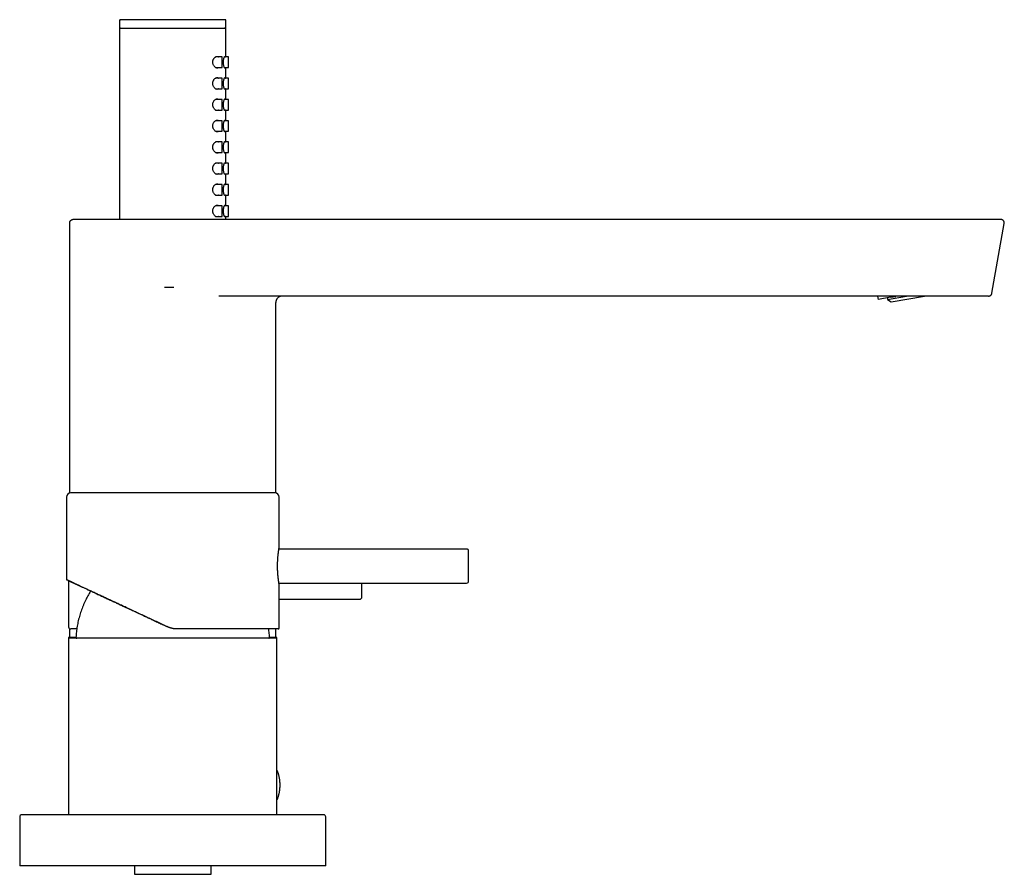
# Model space of a CAD drawing. Header units: millimetres. Extents: x 7 to 1076, y 12 to 702.
# Tile 23 of 23: x 799 to 1031, y 501 to 702. Entities that reach past the tile are written whole.
import ezdxf

# ---------------------------------------------------------------- set-up
doc = ezdxf.new("R2010")
doc.units = ezdxf.units.MM

msp = doc.modelspace()

# ---------------------------------------------------------------- linework, layer by layer
at = {"color": 7, "linetype": 'Continuous', "lineweight": 30}
for p, q in [((822.64, 701.8), (822.64, 700)), ((847.48, 701.99), (847.48, 702)), ((847.64, 700), (847.64, 701.8)), ((822.64, 700), (835.14, 700)), ((822.64, 699.8), (822.64, 655)), ((822.84, 700), (822.84, 700)), ((835.14, 700), (847.64, 700)), ((847.64, 693.25), (847.64, 699.8)), ((846.74, 693.25), (845.2, 693.25)), ((846.74, 690.75), (846.74, 693.25)), ((848.24, 693.25), (847.29, 693.25)), ((848.24, 690.75), (848.24, 693.25)), ((845.2, 690.75), (846.74, 690.75)), ((847.29, 690.75), (848.24, 690.75)), ((847.64, 688.25), (847.64, 690.75)), ((846.74, 688.25), (845.2, 688.25)), ((846.74, 685.75), (846.74, 688.25)), ((848.24, 688.25), (847.29, 688.25)), ((848.24, 685.75), (848.24, 688.25)), ((845.2, 685.75), (846.74, 685.75)), ((847.29, 685.75), (848.24, 685.75)), ((847.64, 683.25), (847.64, 685.75)), ((846.74, 683.25), (845.2, 683.25)), ((846.74, 680.75), (846.74, 683.25)), ((848.24, 683.25), (847.29, 683.25)), ((848.24, 680.75), (848.24, 683.25)), ((845.2, 680.75), (846.74, 680.75)), ((847.29, 680.75), (848.24, 680.75)), ((847.64, 678.25), (847.64, 680.75)), ((846.74, 678.25), (845.2, 678.25)), ((846.74, 675.75), (846.74, 678.25)), ((848.24, 678.25), (847.29, 678.25)), ((848.24, 675.75), (848.24, 678.25)), ((845.2, 675.75), (846.74, 675.75)), ((847.29, 675.75), (848.24, 675.75)), ((847.64, 673.25), (847.64, 675.75)), ((846.74, 673.25), (845.2, 673.25)), ((846.74, 670.75), (846.74, 673.25)), ((848.24, 673.25), (847.29, 673.25)), ((848.24, 670.75), (848.24, 673.25)), ((845.2, 670.75), (846.74, 670.75)), ((847.29, 670.75), (848.24, 670.75)), ((847.64, 668.25), (847.64, 670.75)), ((846.74, 668.25), (845.2, 668.25)), ((846.74, 665.75), (846.74, 668.25)), ((848.24, 668.25), (847.29, 668.25)), ((848.24, 665.75), (848.24, 668.25)), ((845.2, 665.75), (846.74, 665.75)), ((847.29, 665.75), (848.24, 665.75)), ((847.64, 663.25), (847.64, 665.75)), ((846.74, 663.25), (845.2, 663.25)), ((846.74, 660.75), (846.74, 663.25)), ((848.24, 663.25), (847.29, 663.25)), ((848.24, 660.75), (848.24, 663.25)), ((845.2, 660.75), (846.74, 660.75)), ((847.29, 660.75), (848.24, 660.75)), ((847.64, 658.25), (847.64, 660.75)), ((846.74, 658.25), (845.2, 658.25)), ((846.74, 655.75), (846.74, 658.25)), ((848.24, 658.25), (847.29, 658.25)), ((848.24, 655.75), (848.24, 658.25)), ((845.2, 655.75), (846.74, 655.75)), ((847.29, 655.75), (848.24, 655.75)), ((847.64, 655), (847.64, 655.75)), ((810.89, 654.2), (810.89, 639.03)), ((811.69, 655), (811.67, 655)), ((835.3, 655), (834.72, 655)), ((835.3, 654.99), (835.3, 655)), ((1029.93, 655), (835.3, 655)), ((1027.83, 637.66), (1030.72, 654.06)), ((810.89, 639), (810.89, 639.03)), ((810.89, 639), (810.89, 590.67)), ((1027.04, 637), (845.94, 637)), ((1001.13, 636.21), (1000.99, 637)), ((1003.29, 636.22), (1007.72, 637)), ((1003.96, 636.71), (1003.91, 637)), ((1003.96, 636.71), (1005.24, 636.93)), ((1004.14, 635.62), (1011.94, 637)), ((1005.24, 636.93), (1005.23, 637)), ((859.38, 590.67), (859.38, 635.5)), ((1003.96, 636.71), (1001.13, 636.21)), ((1003.25, 636.58), (1003.29, 636.22)), ((1003.29, 636.22), (1004.14, 635.62)), ((859.14, 590.7), (811.14, 590.7)), ((810.14, 589.7), (810.14, 570.42)), ((860.14, 577.65), (860.14, 589.7)), ((904.24, 577.5), (860.11, 577.5)), ((904.74, 573.5), (904.74, 577)), ((904.74, 570), (904.74, 573.5)), ((810.64, 570.06), (810.64, 559.2)), ((860.11, 569.5), (904.24, 569.5)), ((860.14, 558.9), (860.14, 569.35)), ((879.64, 566.2), (879.64, 569.5)), ((860.14, 565.7), (879.14, 565.7)), ((810.89, 558.76), (810.89, 556.7)), ((812.56, 558.7), (811.14, 558.7)), ((859.94, 558.7), (836.11, 558.7)), ((859.38, 556.7), (859.38, 558.7)), ((810.64, 556.7), (810.64, 556.5)), ((812.37, 556.7), (810.64, 556.7)), ((810.64, 556.5), (810.64, 515)), ((859.64, 556.5), (810.64, 556.5)), ((859.64, 556.7), (857.91, 556.7)), ((859.64, 556.5), (859.64, 556.7)), ((859.64, 515), (859.64, 556.5)), ((799.14, 514.5), (799.14, 503)), ((870.64, 515), (799.64, 515)), ((871.14, 503), (871.14, 514.5)), ((871.14, 503), (799.14, 503)), ((826.14, 503), (826.14, 501)), ((844.14, 501), (844.14, 503)), ((826.14, 501), (844.14, 501))]:
    msp.add_line(p, q, dxfattribs=at)
at = {"color": 7, "linetype": 'Continuous', "lineweight": 30, "flags": 128}
for points in [[(845.94, 690.75), (845.88, 690.71), (845.81, 690.67), (845.74, 690.64), (845.67, 690.63), (845.59, 690.62), (845.5, 690.63), (845.4, 690.65), (845.3, 690.69), (845.2, 690.75), (845.11, 690.81), (845.02, 690.89), (844.93, 690.98), (844.85, 691.08), (844.77, 691.19), (844.71, 691.31), (844.65, 691.43), (844.62, 691.55), (844.59, 691.66), (844.56, 691.79), (844.55, 691.89), (844.55, 692), (844.56, 692.13), (844.57, 692.25), (844.6, 692.38), (844.63, 692.49), (844.67, 692.61), (844.72, 692.71), (844.77, 692.81), (844.83, 692.9), (844.9, 692.98), (844.96, 693.06), (845.06, 693.15), (845.16, 693.22), (845.26, 693.28), (845.34, 693.32), (845.43, 693.35), (845.51, 693.37), (845.59, 693.37), (845.59, 693.37)], [(847.51, 690.75), (847.49, 690.7), (847.47, 690.66), (847.44, 690.63), (847.41, 690.62), (847.38, 690.63), (847.35, 690.66), (847.32, 690.7), (847.28, 690.77), (847.25, 690.84), (847.21, 690.94), (847.18, 691.04), (847.15, 691.17), (847.13, 691.3), (847.11, 691.44), (847.09, 691.58), (847.08, 691.74), (847.07, 691.87), (847.07, 692), (847.07, 692.15), (847.08, 692.3), (847.09, 692.44), (847.11, 692.58), (847.13, 692.71), (847.15, 692.83), (847.18, 692.95), (847.21, 693.05), (847.24, 693.14), (847.28, 693.22), (847.31, 693.28), (847.34, 693.33), (847.37, 693.35), (847.39, 693.37), (847.41, 693.37), (847.41, 693.37)], [(845.94, 685.75), (845.88, 685.71), (845.81, 685.67), (845.74, 685.64), (845.67, 685.63), (845.59, 685.62), (845.5, 685.63), (845.4, 685.65), (845.3, 685.69), (845.2, 685.75), (845.11, 685.81), (845.02, 685.89), (844.93, 685.98), (844.85, 686.08), (844.77, 686.19), (844.71, 686.31), (844.65, 686.43), (844.62, 686.55), (844.59, 686.66), (844.56, 686.79), (844.55, 686.89), (844.55, 687), (844.56, 687.13), (844.57, 687.25), (844.6, 687.38), (844.63, 687.49), (844.67, 687.61), (844.72, 687.71), (844.77, 687.81), (844.83, 687.9), (844.9, 687.98), (844.96, 688.06), (845.06, 688.15), (845.16, 688.22), (845.26, 688.28), (845.34, 688.32), (845.43, 688.35), (845.51, 688.37), (845.59, 688.37), (845.59, 688.37)], [(847.51, 685.75), (847.49, 685.7), (847.47, 685.66), (847.44, 685.63), (847.41, 685.62), (847.38, 685.63), (847.35, 685.66), (847.32, 685.7), (847.28, 685.77), (847.25, 685.84), (847.21, 685.94), (847.18, 686.04), (847.15, 686.17), (847.13, 686.3), (847.11, 686.44), (847.09, 686.58), (847.08, 686.74), (847.07, 686.87), (847.07, 687), (847.07, 687.15), (847.08, 687.3), (847.09, 687.44), (847.11, 687.58), (847.13, 687.71), (847.15, 687.83), (847.18, 687.95), (847.21, 688.05), (847.24, 688.14), (847.28, 688.22), (847.31, 688.28), (847.34, 688.33), (847.37, 688.35), (847.39, 688.37), (847.41, 688.37), (847.41, 688.37)], [(845.94, 680.75), (845.88, 680.71), (845.81, 680.67), (845.74, 680.64), (845.67, 680.63), (845.59, 680.62), (845.5, 680.63), (845.4, 680.65), (845.3, 680.69), (845.2, 680.75), (845.11, 680.81), (845.02, 680.89), (844.93, 680.98), (844.85, 681.08), (844.77, 681.19), (844.71, 681.31), (844.65, 681.43), (844.62, 681.55), (844.59, 681.66), (844.56, 681.79), (844.55, 681.89), (844.55, 682), (844.56, 682.13), (844.57, 682.25), (844.6, 682.38), (844.63, 682.49), (844.67, 682.61), (844.72, 682.71), (844.77, 682.81), (844.83, 682.9), (844.9, 682.98), (844.96, 683.06), (845.06, 683.15), (845.16, 683.22), (845.26, 683.28), (845.34, 683.32), (845.43, 683.35), (845.51, 683.37), (845.59, 683.37), (845.59, 683.37)], [(847.51, 680.75), (847.49, 680.7), (847.47, 680.66), (847.44, 680.63), (847.41, 680.62), (847.38, 680.63), (847.35, 680.66), (847.32, 680.7), (847.28, 680.77), (847.25, 680.84), (847.21, 680.94), (847.18, 681.04), (847.15, 681.17), (847.13, 681.3), (847.11, 681.44), (847.09, 681.58), (847.08, 681.74), (847.07, 681.87), (847.07, 682), (847.07, 682.15), (847.08, 682.3), (847.09, 682.44), (847.11, 682.58), (847.13, 682.71), (847.15, 682.83), (847.18, 682.95), (847.21, 683.05), (847.24, 683.14), (847.28, 683.22), (847.31, 683.28), (847.34, 683.33), (847.37, 683.35), (847.39, 683.37), (847.41, 683.37), (847.41, 683.37)], [(845.94, 675.75), (845.88, 675.71), (845.81, 675.67), (845.74, 675.64), (845.67, 675.63), (845.59, 675.62), (845.5, 675.63), (845.4, 675.65), (845.3, 675.69), (845.2, 675.75), (845.11, 675.81), (845.02, 675.89), (844.93, 675.98), (844.85, 676.08), (844.77, 676.19), (844.71, 676.31), (844.65, 676.43), (844.62, 676.55), (844.59, 676.66), (844.56, 676.79), (844.55, 676.89), (844.55, 677), (844.56, 677.13), (844.57, 677.25), (844.6, 677.38), (844.63, 677.49), (844.67, 677.61), (844.72, 677.71), (844.77, 677.81), (844.83, 677.9), (844.9, 677.98), (844.96, 678.06), (845.06, 678.15), (845.16, 678.22), (845.26, 678.28), (845.34, 678.32), (845.43, 678.35), (845.51, 678.37), (845.59, 678.37), (845.59, 678.37)], [(847.51, 675.75), (847.49, 675.7), (847.47, 675.66), (847.44, 675.63), (847.41, 675.62), (847.38, 675.63), (847.35, 675.66), (847.32, 675.7), (847.28, 675.77), (847.25, 675.84), (847.21, 675.94), (847.18, 676.04), (847.15, 676.17), (847.13, 676.3), (847.11, 676.44), (847.09, 676.58), (847.08, 676.74), (847.07, 676.87), (847.07, 677), (847.07, 677.15), (847.08, 677.3), (847.09, 677.44), (847.11, 677.58), (847.13, 677.71), (847.15, 677.83), (847.18, 677.95), (847.21, 678.05), (847.24, 678.14), (847.28, 678.22), (847.31, 678.28), (847.34, 678.33), (847.37, 678.35), (847.39, 678.37), (847.41, 678.37), (847.41, 678.37)], [(845.94, 670.75), (845.88, 670.71), (845.81, 670.67), (845.74, 670.64), (845.67, 670.63), (845.59, 670.62), (845.5, 670.63), (845.4, 670.65), (845.3, 670.69), (845.2, 670.75), (845.11, 670.81), (845.02, 670.89), (844.93, 670.98), (844.85, 671.08), (844.77, 671.19), (844.71, 671.31), (844.65, 671.43), (844.62, 671.55), (844.59, 671.66), (844.56, 671.79), (844.55, 671.89), (844.55, 672), (844.56, 672.13), (844.57, 672.25), (844.6, 672.38), (844.63, 672.49), (844.67, 672.61), (844.72, 672.71), (844.77, 672.81), (844.83, 672.9), (844.9, 672.98), (844.96, 673.06), (845.06, 673.15), (845.16, 673.22), (845.26, 673.28), (845.34, 673.32), (845.43, 673.35), (845.51, 673.37), (845.59, 673.37), (845.59, 673.37)], [(847.51, 670.75), (847.49, 670.7), (847.47, 670.66), (847.44, 670.63), (847.41, 670.62), (847.38, 670.63), (847.35, 670.66), (847.32, 670.7), (847.28, 670.77), (847.25, 670.84), (847.21, 670.94), (847.18, 671.04), (847.15, 671.17), (847.13, 671.3), (847.11, 671.44), (847.09, 671.58), (847.08, 671.74), (847.07, 671.87), (847.07, 672), (847.07, 672.15), (847.08, 672.3), (847.09, 672.44), (847.11, 672.58), (847.13, 672.71), (847.15, 672.83), (847.18, 672.95), (847.21, 673.05), (847.24, 673.14), (847.28, 673.22), (847.31, 673.28), (847.34, 673.33), (847.37, 673.35), (847.39, 673.37), (847.41, 673.37), (847.41, 673.37)], [(845.94, 665.75), (845.88, 665.71), (845.81, 665.67), (845.74, 665.64), (845.67, 665.63), (845.59, 665.62), (845.5, 665.63), (845.4, 665.65), (845.3, 665.69), (845.2, 665.75), (845.11, 665.81), (845.02, 665.89), (844.93, 665.98), (844.85, 666.08), (844.77, 666.19), (844.71, 666.31), (844.65, 666.43), (844.62, 666.55), (844.59, 666.66), (844.56, 666.79), (844.55, 666.89), (844.55, 667), (844.56, 667.13), (844.57, 667.25), (844.6, 667.38), (844.63, 667.49), (844.67, 667.61), (844.72, 667.71), (844.77, 667.81), (844.83, 667.9), (844.9, 667.98), (844.96, 668.06), (845.06, 668.15), (845.16, 668.22), (845.26, 668.28), (845.34, 668.32), (845.43, 668.35), (845.51, 668.37), (845.59, 668.37), (845.59, 668.37)], [(847.51, 665.75), (847.49, 665.7), (847.47, 665.66), (847.44, 665.63), (847.41, 665.62), (847.38, 665.63), (847.35, 665.66), (847.32, 665.7), (847.28, 665.77), (847.25, 665.84), (847.21, 665.94), (847.18, 666.04), (847.15, 666.17), (847.13, 666.3), (847.11, 666.44), (847.09, 666.58), (847.08, 666.74), (847.07, 666.87), (847.07, 667), (847.07, 667.15), (847.08, 667.3), (847.09, 667.44), (847.11, 667.58), (847.13, 667.71), (847.15, 667.83), (847.18, 667.95), (847.21, 668.05), (847.24, 668.14), (847.28, 668.22), (847.31, 668.28), (847.34, 668.33), (847.37, 668.35), (847.39, 668.37), (847.41, 668.37), (847.41, 668.37)], [(845.94, 660.75), (845.88, 660.71), (845.81, 660.67), (845.74, 660.64), (845.67, 660.63), (845.59, 660.62), (845.5, 660.63), (845.4, 660.65), (845.3, 660.69), (845.2, 660.75), (845.11, 660.81), (845.02, 660.89), (844.93, 660.98), (844.85, 661.08), (844.77, 661.19), (844.71, 661.31), (844.65, 661.43), (844.62, 661.55), (844.59, 661.66), (844.56, 661.79), (844.55, 661.89), (844.55, 662), (844.56, 662.13), (844.57, 662.25), (844.6, 662.38), (844.63, 662.49), (844.67, 662.61), (844.72, 662.71), (844.77, 662.81), (844.83, 662.9), (844.9, 662.98), (844.96, 663.06), (845.06, 663.15), (845.16, 663.22), (845.26, 663.28), (845.34, 663.32), (845.43, 663.35), (845.51, 663.37), (845.59, 663.37), (845.59, 663.37)], [(847.51, 660.75), (847.49, 660.7), (847.47, 660.66), (847.44, 660.63), (847.41, 660.62), (847.38, 660.63), (847.35, 660.66), (847.32, 660.7), (847.28, 660.77), (847.25, 660.84), (847.21, 660.94), (847.18, 661.04), (847.15, 661.17), (847.13, 661.3), (847.11, 661.44), (847.09, 661.58), (847.08, 661.74), (847.07, 661.87), (847.07, 662), (847.07, 662.15), (847.08, 662.3), (847.09, 662.44), (847.11, 662.58), (847.13, 662.71), (847.15, 662.83), (847.18, 662.95), (847.21, 663.05), (847.24, 663.14), (847.28, 663.22), (847.31, 663.28), (847.34, 663.33), (847.37, 663.35), (847.39, 663.37), (847.41, 663.37), (847.41, 663.37)], [(845.94, 655.75), (845.88, 655.71), (845.81, 655.67), (845.74, 655.64), (845.67, 655.63), (845.59, 655.62), (845.5, 655.63), (845.4, 655.65), (845.3, 655.69), (845.2, 655.75), (845.11, 655.81), (845.02, 655.89), (844.93, 655.98), (844.85, 656.08), (844.77, 656.19), (844.71, 656.31), (844.65, 656.43), (844.62, 656.55), (844.59, 656.66), (844.56, 656.79), (844.55, 656.89), (844.55, 657), (844.56, 657.13), (844.57, 657.25), (844.6, 657.38), (844.63, 657.49), (844.67, 657.61), (844.72, 657.71), (844.77, 657.81), (844.83, 657.9), (844.9, 657.98), (844.96, 658.06), (845.06, 658.15), (845.16, 658.22), (845.26, 658.28), (845.34, 658.32), (845.43, 658.35), (845.51, 658.37), (845.59, 658.37), (845.59, 658.37)], [(847.51, 655.75), (847.49, 655.7), (847.47, 655.66), (847.44, 655.63), (847.41, 655.62), (847.38, 655.63), (847.35, 655.66), (847.32, 655.7), (847.28, 655.77), (847.25, 655.84), (847.21, 655.94), (847.18, 656.04), (847.15, 656.17), (847.13, 656.3), (847.11, 656.44), (847.09, 656.58), (847.08, 656.74), (847.07, 656.87), (847.07, 657), (847.07, 657.15), (847.08, 657.3), (847.09, 657.44), (847.11, 657.58), (847.13, 657.71), (847.15, 657.83), (847.18, 657.95), (847.21, 658.05), (847.24, 658.14), (847.28, 658.22), (847.31, 658.28), (847.34, 658.33), (847.37, 658.35), (847.39, 658.37), (847.41, 658.37), (847.41, 658.37)]]:
    msp.add_lwpolyline(points, dxfattribs=at)
at = {"color": 7, "linetype": 'Continuous', "lineweight": 30}
for centre, radius, start, end in [((811.14, 589.7), 1, 90, 180), ((859.14, 589.7), 1, 0, 90), ((904.24, 577), 0.5, 0, 90), ((904.24, 570), 0.5, 270, 0), ((879.14, 566.2), 0.5, 270, 0), ((811.14, 559.2), 0.5, 180, 270), ((859.94, 558.9), 0.2, 270, 0), ((812.57, 556.7), 0.2, 176.9566, 270), ((857.71, 556.7), 0.2, 270, 3.0434), ((859.55, 525.3), 0.2, 21.7641, 65.0363), ((859.55, 518.7), 0.2, 294.9637, 338.2359), ((799.64, 514.5), 0.5, 90, 180), ((870.64, 514.5), 0.5, 0, 90)]:
    msp.add_arc(centre, radius, start, end, dxfattribs=at)
for points, knots in [([(822.84, 702), (822.82, 702), (822.78, 701.99), (822.72, 701.97), (822.68, 701.93), (822.66, 701.89), (822.64, 701.85), (822.64, 701.81), (822.64, 701.8)], [0, 0, 0, 0, 0.186877, 0.373434, 0.55949, 0.706031, 0.852976, 1, 1, 1, 1]), ([(822.8, 702), (822.79, 701.99), (822.79, 701.99), (822.77, 701.99), (822.76, 701.98), (822.75, 701.98), (822.74, 701.97), (822.74, 701.96), (822.73, 701.96), (822.72, 701.95), (822.72, 701.95), (822.71, 701.94), (822.71, 701.94), (822.71, 701.94), (822.7, 701.93), (822.69, 701.91), (822.67, 701.89), (822.66, 701.86), (822.65, 701.83), (822.65, 701.81), (822.65, 701.8)], [0, 0, 0, 0, 0.171343, 0.321939, 0.451794, 0.560945, 0.64949, 0.694465, 0.731588, 0.761069, 0.78335, 0.792105, 0.799569, 0.806154, 0.814602, 0.837084, 0.875432, 0.929706, 0.962881, 1, 1, 1, 1]), ([(847.44, 702), (847.43, 702), (847.43, 702), (847.4, 702), (847.35, 702), (847.29, 702), (847.21, 702), (847.12, 702), (847.01, 702), (846.89, 702), (846.76, 702), (846.62, 702), (846.45, 702), (846.27, 702), (846.07, 702), (845.86, 702), (845.63, 702), (845.39, 702), (845.14, 702), (844.89, 702), (844.62, 702), (844.35, 702), (844.06, 702), (843.76, 702), (843.44, 702), (843.1, 702), (842.75, 702), (842.39, 702), (842.03, 702), (841.66, 702), (841.29, 702), (840.92, 702), (840.54, 702), (840.16, 702), (839.76, 702), (839.35, 702), (838.92, 702), (838.49, 702), (838.06, 702), (837.62, 702), (837.18, 702), (836.76, 702), (836.34, 702), (835.91, 702), (835.49, 702), (835.06, 702), (834.62, 702), (834.17, 702), (833.72, 702), (833.28, 702), (832.84, 702), (832.4, 702), (831.98, 702), (831.58, 702), (831.17, 702), (830.78, 702), (830.37, 702), (829.97, 702), (829.57, 702), (829.17, 702), (828.78, 702), (828.4, 702), (828.04, 702), (827.69, 702), (827.35, 702), (827.03, 702), (826.72, 702), (826.41, 702), (826.1, 702), (825.8, 702), (825.52, 702), (825.24, 702), (824.98, 702), (824.74, 702), (824.52, 702), (824.31, 702), (824.11, 702), (823.93, 702), (823.76, 702), (823.6, 702), (823.45, 702), (823.32, 702), (823.2, 702), (823.1, 702), (823.02, 702), (822.95, 702), (822.9, 702), (822.86, 702), (822.84, 702), (822.84, 702), (822.84, 702)], [0, 0, 0, 0, 0.011687, 0.023348, 0.034997, 0.04665, 0.058323, 0.070018, 0.081021, 0.092008, 0.102991, 0.113984, 0.125, 0.13669, 0.148353, 0.160002, 0.171654, 0.183325, 0.19502, 0.206024, 0.217012, 0.227994, 0.238986, 0.25, 0.261688, 0.273349, 0.284998, 0.296651, 0.308323, 0.320018, 0.331021, 0.342008, 0.352992, 0.363985, 0.375001, 0.386692, 0.398355, 0.410004, 0.421657, 0.433327, 0.445022, 0.456026, 0.467013, 0.477995, 0.488987, 0.5, 0.511688, 0.523349, 0.534997, 0.54665, 0.558321, 0.570016, 0.581019, 0.592006, 0.60299, 0.613983, 0.624999, 0.63669, 0.648353, 0.660002, 0.671655, 0.683325, 0.69502, 0.706025, 0.717012, 0.727995, 0.738987, 0.75, 0.761689, 0.77335, 0.784999, 0.796651, 0.808323, 0.820018, 0.831021, 0.842008, 0.852992, 0.863985, 0.875, 0.886691, 0.898353, 0.910003, 0.921655, 0.933325, 0.945018, 0.95602, 0.967007, 0.97799, 0.988984, 1, 1, 1, 1]), ([(847.64, 701.8), (847.64, 701.82), (847.63, 701.86), (847.61, 701.91), (847.57, 701.95), (847.53, 701.98), (847.48, 702), (847.45, 702), (847.44, 702)], [0, 0, 0, 0, 0.1868766, 0.3734338, 0.55949, 0.7060309, 0.8529758, 1, 1, 1, 1]), ([(822.82, 700), (822.8, 699.99), (822.77, 699.99), (822.72, 699.97), (822.68, 699.93), (822.66, 699.89), (822.64, 699.85), (822.64, 699.81), (822.64, 699.8)], [0, 0, 0, 0, 0.132733, 0.331713, 0.530158, 0.686456, 0.843186, 1, 1, 1, 1]), ([(847.63, 699.8), (847.63, 699.81), (847.63, 699.84), (847.62, 699.87), (847.61, 699.89), (847.6, 699.92), (847.58, 699.93), (847.57, 699.95), (847.56, 699.96), (847.55, 699.96), (847.54, 699.97), (847.53, 699.97), (847.52, 699.98), (847.51, 699.98), (847.5, 699.99), (847.48, 699.99), (847.47, 699.99), (847.47, 699.99), (847.46, 699.99), (847.45, 699.99), (847.43, 700), (847.41, 700), (847.38, 700), (847.36, 700), (847.33, 700), (847.3, 700), (847.28, 700), (847.28, 700)], [0, 0, 0, 0, 0.01895, 0.035492, 0.049597, 0.06127, 0.073206, 0.082302, 0.088884, 0.094613, 0.099675, 0.105637, 0.113001, 0.132858, 0.16029, 0.193704, 0.234402, 0.282459, 0.335154, 0.386896, 0.437525, 0.552469, 0.661257, 0.753202, 0.840266, 0.92246, 1, 1, 1, 1]), ([(847.64, 699.8), (847.64, 699.82), (847.63, 699.86), (847.61, 699.91), (847.57, 699.95), (847.53, 699.98), (847.48, 700), (847.45, 700), (847.44, 700)], [0, 0, 0, 0, 0.186877, 0.373434, 0.55949, 0.706031, 0.852976, 1, 1, 1, 1]), ([(845.59, 693.37), (845.62, 693.37), (845.69, 693.37), (845.78, 693.34), (845.87, 693.31), (845.92, 693.27), (845.95, 693.25)], [0, 0, 0, 0, 0.256017, 0.513231, 0.77027, 1, 1, 1, 1]), ([(847.41, 693.37), (847.42, 693.37), (847.44, 693.37), (847.47, 693.34), (847.49, 693.3), (847.5, 693.27), (847.51, 693.25)], [0, 0, 0, 0, 0.263316, 0.527452, 0.790742, 1, 1, 1, 1]), ([(845.59, 688.37), (845.62, 688.37), (845.69, 688.37), (845.78, 688.34), (845.87, 688.31), (845.92, 688.27), (845.95, 688.25)], [0, 0, 0, 0, 0.256017, 0.513231, 0.77027, 1, 1, 1, 1]), ([(847.41, 688.37), (847.42, 688.37), (847.44, 688.37), (847.47, 688.34), (847.49, 688.3), (847.5, 688.27), (847.51, 688.25)], [0, 0, 0, 0, 0.2633162, 0.5274515, 0.790742, 1, 1, 1, 1]), ([(845.59, 683.37), (845.62, 683.37), (845.69, 683.37), (845.78, 683.34), (845.87, 683.31), (845.92, 683.27), (845.95, 683.25)], [0, 0, 0, 0, 0.256017, 0.513231, 0.77027, 1, 1, 1, 1]), ([(847.41, 683.37), (847.42, 683.37), (847.44, 683.37), (847.47, 683.34), (847.49, 683.3), (847.5, 683.27), (847.51, 683.25)], [0, 0, 0, 0, 0.263316, 0.527452, 0.790742, 1, 1, 1, 1]), ([(845.59, 678.37), (845.62, 678.37), (845.69, 678.37), (845.78, 678.34), (845.87, 678.31), (845.92, 678.27), (845.95, 678.25)], [0, 0, 0, 0, 0.256017, 0.513231, 0.77027, 1, 1, 1, 1]), ([(847.41, 678.37), (847.42, 678.37), (847.44, 678.37), (847.47, 678.34), (847.49, 678.3), (847.5, 678.27), (847.51, 678.25)], [0, 0, 0, 0, 0.2633162, 0.5274515, 0.790742, 1, 1, 1, 1]), ([(845.59, 673.37), (845.62, 673.37), (845.69, 673.37), (845.78, 673.34), (845.87, 673.31), (845.92, 673.27), (845.95, 673.25)], [0, 0, 0, 0, 0.256017, 0.513231, 0.77027, 1, 1, 1, 1]), ([(847.41, 673.37), (847.42, 673.37), (847.44, 673.37), (847.47, 673.34), (847.49, 673.3), (847.5, 673.27), (847.51, 673.25)], [0, 0, 0, 0, 0.263316, 0.527452, 0.790742, 1, 1, 1, 1]), ([(845.59, 668.37), (845.62, 668.37), (845.69, 668.37), (845.78, 668.34), (845.87, 668.31), (845.92, 668.27), (845.95, 668.25)], [0, 0, 0, 0, 0.256017, 0.513231, 0.77027, 1, 1, 1, 1]), ([(847.41, 668.37), (847.42, 668.37), (847.44, 668.37), (847.47, 668.34), (847.49, 668.3), (847.5, 668.27), (847.51, 668.25)], [0, 0, 0, 0, 0.263316, 0.527452, 0.790742, 1, 1, 1, 1]), ([(845.59, 663.37), (845.62, 663.37), (845.69, 663.37), (845.78, 663.34), (845.87, 663.31), (845.92, 663.27), (845.95, 663.25)], [0, 0, 0, 0, 0.256017, 0.513231, 0.77027, 1, 1, 1, 1]), ([(847.41, 663.37), (847.42, 663.37), (847.44, 663.37), (847.47, 663.34), (847.49, 663.3), (847.5, 663.27), (847.51, 663.25)], [0, 0, 0, 0, 0.263316, 0.527452, 0.790742, 1, 1, 1, 1]), ([(845.59, 658.37), (845.62, 658.37), (845.69, 658.37), (845.78, 658.34), (845.87, 658.31), (845.92, 658.27), (845.95, 658.25)], [0, 0, 0, 0, 0.256017, 0.513231, 0.77027, 1, 1, 1, 1]), ([(847.41, 658.37), (847.42, 658.37), (847.44, 658.37), (847.47, 658.34), (847.49, 658.3), (847.5, 658.27), (847.51, 658.25)], [0, 0, 0, 0, 0.263316, 0.527452, 0.790742, 1, 1, 1, 1]), ([(810.89, 654.2), (810.89, 654.24), (810.89, 654.32), (810.92, 654.43), (810.96, 654.54), (811.02, 654.64), (811.09, 654.74), (811.17, 654.82), (811.27, 654.88), (811.36, 654.93), (811.47, 654.97), (811.57, 654.99), (811.64, 655), (811.67, 655)], [0, 0, 0, 0, 0.094798, 0.189608, 0.284418, 0.379229, 0.474043, 0.568858, 0.658262, 0.747664, 0.837065, 0.926467, 1, 1, 1, 1]), ([(814.64, 655), (814.62, 655), (814.51, 655), (814.29, 655), (814, 655), (813.72, 655), (813.45, 655), (813.21, 655), (812.98, 655), (812.77, 655), (812.58, 655), (812.4, 655), (812.25, 655), (812.11, 655), (811.99, 655), (811.9, 655), (811.82, 655), (811.76, 655), (811.72, 655), (811.69, 655), (811.69, 655), (811.69, 655)], [0, 0, 0, 0, 0.006157, 0.059847, 0.116094, 0.172341, 0.228588, 0.284836, 0.341084, 0.397334, 0.453583, 0.509834, 0.566085, 0.622337, 0.678588, 0.73484, 0.787876, 0.840911, 0.893945, 0.946974, 1, 1, 1, 1]), ([(822.96, 655), (822.84, 655), (822.6, 655), (822.26, 655), (821.94, 655), (821.63, 655), (821.34, 655), (821.07, 655), (820.83, 655), (820.59, 655), (820.36, 655), (820.14, 655), (819.9, 655), (819.64, 655), (819.36, 655), (819.09, 655), (818.85, 655), (818.64, 655), (818.45, 655), (818.28, 655), (818.14, 655), (818.02, 655), (817.93, 655), (817.84, 655), (817.76, 655), (817.68, 655), (817.59, 655), (817.49, 655), (817.38, 655), (817.26, 655), (817.14, 655), (817.01, 655), (816.88, 655), (816.76, 655), (816.63, 655), (816.51, 655), (816.4, 655), (816.28, 655), (816.13, 655), (815.94, 655), (815.76, 655), (815.64, 655), (815.56, 655), (815.48, 655), (815.38, 655), (815.28, 655), (815.17, 655), (815.04, 655), (814.91, 655), (814.77, 655), (814.68, 655), (814.64, 655)], [0, 0, 0, 0, 0.034479, 0.06758, 0.099301, 0.129639, 0.158591, 0.186156, 0.210873, 0.234951, 0.25903, 0.283107, 0.307185, 0.337282, 0.367378, 0.397474, 0.4274, 0.449891, 0.471289, 0.491593, 0.510805, 0.521893, 0.532581, 0.54287, 0.55276, 0.562257, 0.572154, 0.585014, 0.599168, 0.614616, 0.631357, 0.647396, 0.664465, 0.681914, 0.698923, 0.715492, 0.73162, 0.747309, 0.762561, 0.795593, 0.827309, 0.83941, 0.851308, 0.863151, 0.875937, 0.892627, 0.910913, 0.930795, 0.95227, 0.975339, 1, 1, 1, 1]), ([(822.9, 655), (822.76, 655), (822.45, 655), (821.96, 655), (821.44, 655), (820.92, 655), (820.42, 655), (819.92, 655), (819.43, 655), (818.94, 655), (818.46, 655), (818, 655), (817.55, 655), (817.12, 655), (816.71, 655), (816.32, 655), (815.95, 655), (815.59, 655), (815.24, 655), (814.94, 655), (814.76, 655), (814.69, 655)], [0, 0, 0, 0, 0.039776, 0.093081, 0.146387, 0.199692, 0.252998, 0.306304, 0.362148, 0.417992, 0.473837, 0.529681, 0.585525, 0.641369, 0.694675, 0.74798, 0.801286, 0.854591, 0.907896, 0.961202, 1, 1, 1, 1]), ([(835.3, 655), (835.1, 655), (834.69, 655), (834.09, 655), (833.48, 655), (832.88, 655), (832.27, 655), (831.68, 655), (831.11, 655), (830.55, 655), (829.99, 655), (829.43, 655), (828.86, 655), (828.26, 655), (827.66, 655), (827.06, 655), (826.46, 655), (825.87, 655), (825.29, 655), (824.71, 655), (824.14, 655), (823.58, 655), (823.19, 655), (822.99, 655), (822.96, 655)], [0, 0, 0, 0, 0.046766, 0.093536, 0.140308, 0.187082, 0.233858, 0.280634, 0.324738, 0.368842, 0.412945, 0.457049, 0.501151, 0.550373, 0.599593, 0.648813, 0.698032, 0.747252, 0.79647, 0.845689, 0.894907, 0.944125, 0.993343, 1, 1, 1, 1]), ([(810.9, 639), (810.89, 639), (810.89, 639), (810.89, 639), (810.89, 639)], [0, 0, 0, 0, 0.120365, 1, 1, 1, 1]), ([(835.3, 639.03), (835.19, 639.03), (834.95, 639.03), (834.6, 639.03), (834.36, 639.03), (834.22, 639.03), (834.19, 639.02), (834.15, 639.02), (834.12, 639.02), (834.09, 639.02), (834.05, 639.02), (833.98, 639.02), (833.87, 639.02), (833.73, 639.02), (833.62, 639.02), (833.52, 639.01), (833.44, 639.01), (833.37, 639.01), (833.32, 639.01), (833.27, 639.01), (833.24, 639), (833.22, 639), (833.21, 639)], [0, 0, 0, 0, 0.1666791, 0.3352468, 0.5000335, 0.516813, 0.5333096, 0.5495234, 0.5654545, 0.5811027, 0.5964681, 0.6115507, 0.6894497, 0.7517736, 0.8072782, 0.8510737, 0.8894335, 0.9223583, 0.949849, 0.9721024, 0.9888166, 1, 1, 1, 1]), ([(835.43, 639), (835.43, 639), (835.43, 639), (835.43, 639.01), (835.42, 639.01), (835.42, 639.02), (835.4, 639.02), (835.39, 639.03), (835.36, 639.03), (835.33, 639.03), (835.32, 639.03), (835.3, 639.03)], [0, 0, 0, 0, 0.0294065, 0.060844, 0.0970048, 0.1396969, 0.2485473, 0.3923031, 0.5654929, 0.7676958, 1, 1, 1, 1]), ([(860.87, 637), (860.83, 637), (860.73, 636.99), (860.59, 636.97), (860.45, 636.94), (860.31, 636.89), (860.18, 636.82), (860.05, 636.75), (859.94, 636.66), (859.83, 636.56), (859.73, 636.46), (859.64, 636.34), (859.56, 636.21), (859.5, 636.08), (859.45, 635.94), (859.41, 635.79), (859.39, 635.65), (859.39, 635.55), (859.39, 635.5)], [0, 0, 0, 0, 0.055324, 0.118537, 0.181752, 0.244967, 0.308182, 0.37027, 0.432359, 0.494449, 0.556539, 0.619894, 0.683248, 0.7466, 0.809953, 0.873307, 0.936658, 1, 1, 1, 1]), ([(860.06, 569.86), (860.05, 569.89), (860.04, 569.97), (860.02, 570.1), (860, 570.24), (859.99, 570.39), (859.97, 570.55), (859.95, 570.72), (859.93, 570.9), (859.91, 571.08), (859.89, 571.27), (859.87, 571.48), (859.86, 571.69), (859.84, 571.9), (859.83, 572.12), (859.82, 572.34), (859.81, 572.56), (859.8, 572.79), (859.79, 573.03), (859.79, 573.26), (859.79, 573.49), (859.79, 573.72), (859.79, 573.95), (859.8, 574.18), (859.81, 574.41), (859.82, 574.64), (859.83, 574.85), (859.84, 575.07), (859.85, 575.28), (859.87, 575.48), (859.89, 575.68), (859.9, 575.88), (859.92, 576.06), (859.94, 576.24), (859.96, 576.41), (859.98, 576.57), (860, 576.72), (860.02, 576.87), (860.04, 577), (860.05, 577.12), (860.07, 577.22), (860.08, 577.32), (860.1, 577.41), (860.11, 577.48), (860.12, 577.54), (860.13, 577.59), (860.13, 577.62), (860.14, 577.64), (860.14, 577.65), (860.14, 577.65), (860.14, 577.65)], [0, 0, 0, 0, 0.021053, 0.042122, 0.063175, 0.08484, 0.106523, 0.128188, 0.149241, 0.170309, 0.191362, 0.213028, 0.234712, 0.256378, 0.277377, 0.298392, 0.31939, 0.341014, 0.362656, 0.38428, 0.405021, 0.425778, 0.446519, 0.467867, 0.489233, 0.510581, 0.53126, 0.551955, 0.572635, 0.593902, 0.615186, 0.636454, 0.65736, 0.678282, 0.699188, 0.720691, 0.742212, 0.763715, 0.784786, 0.805873, 0.826943, 0.848634, 0.870343, 0.892034, 0.912952, 0.933886, 0.954804, 0.976344, 0.997901, 1, 1, 1, 1]), ([(810.14, 570.42), (810.14, 570.4), (810.14, 570.37), (810.17, 570.31), (810.2, 570.27), (810.24, 570.25), (810.25, 570.24)], [0, 0, 0, 0, 0.249999, 0.5, 0.750001, 1, 1, 1, 1]), ([(834, 559.17), (833.79, 559.27), (833.37, 559.46), (832.73, 559.76), (832.1, 560.05), (831.47, 560.35), (830.85, 560.64), (830.23, 560.93), (829.62, 561.21), (829.01, 561.49), (828.4, 561.78), (827.79, 562.06), (827.18, 562.35), (826.57, 562.63), (825.97, 562.91), (825.37, 563.19), (824.78, 563.46), (824.2, 563.74), (823.62, 564.01), (823.05, 564.27), (822.48, 564.54), (821.93, 564.8), (821.38, 565.05), (820.84, 565.3), (820.32, 565.55), (819.83, 565.78), (819.35, 566), (818.89, 566.21), (818.43, 566.43), (817.99, 566.63), (817.54, 566.84), (817.09, 567.05), (816.63, 567.27), (816.19, 567.47), (815.76, 567.67), (815.35, 567.86), (814.95, 568.05), (814.57, 568.23), (814.2, 568.4), (813.86, 568.56), (813.55, 568.7), (813.25, 568.84), (812.98, 568.97), (812.71, 569.1), (812.45, 569.21), (812.21, 569.33), (811.98, 569.43), (811.77, 569.53), (811.57, 569.63), (811.38, 569.72), (811.2, 569.8), (811.04, 569.87), (810.9, 569.94), (810.77, 570), (810.65, 570.05), (810.55, 570.1), (810.46, 570.15), (810.38, 570.18), (810.32, 570.21), (810.28, 570.23), (810.26, 570.24), (810.25, 570.24), (810.25, 570.24)], [0, 0, 0, 0, 0.017568, 0.035135, 0.052704, 0.070272, 0.087841, 0.105096, 0.122352, 0.139608, 0.156864, 0.174473, 0.192081, 0.209689, 0.227296, 0.244903, 0.262509, 0.280115, 0.29772, 0.315325, 0.332929, 0.350532, 0.368135, 0.385737, 0.403339, 0.419475, 0.43561, 0.451745, 0.46788, 0.484015, 0.50015, 0.517712, 0.535274, 0.552836, 0.570397, 0.587957, 0.605204, 0.62245, 0.639695, 0.65694, 0.672337, 0.687734, 0.70313, 0.718525, 0.73392, 0.749313, 0.764707, 0.7801, 0.795492, 0.810884, 0.826277, 0.841669, 0.857061, 0.872453, 0.887846, 0.90324, 0.919366, 0.935493, 0.95162, 0.967747, 0.983874, 1, 1, 1, 1]), ([(810.46, 570.14), (810.47, 570.14), (810.5, 570.12), (810.57, 570.09), (810.65, 570.06), (810.73, 570.02), (810.82, 569.98), (810.92, 569.93), (811.01, 569.89), (811.11, 569.84), (811.21, 569.8), (811.31, 569.75), (811.41, 569.7), (811.51, 569.66), (811.62, 569.61), (811.73, 569.55), (811.84, 569.5), (811.96, 569.45), (812.08, 569.39), (812.21, 569.33), (812.37, 569.26), (812.57, 569.16), (812.82, 569.04), (813.09, 568.92), (813.38, 568.78), (813.68, 568.64), (814, 568.5), (814.33, 568.34), (814.67, 568.19), (815.01, 568.02), (815.39, 567.85), (815.78, 567.66), (816.2, 567.47), (816.64, 567.27), (817.08, 567.06), (817.52, 566.85), (817.96, 566.65), (818.39, 566.45), (818.83, 566.24), (819.28, 566.03), (819.74, 565.82), (820.2, 565.61), (820.65, 565.39), (821.09, 565.19), (821.51, 564.99), (821.93, 564.8), (822.35, 564.6), (822.76, 564.41), (823.09, 564.26), (823.34, 564.14), (823.51, 564.06), (823.68, 563.98), (823.86, 563.9), (824.03, 563.82), (824.22, 563.73), (824.42, 563.64), (824.63, 563.54), (824.86, 563.43), (825.1, 563.32), (825.36, 563.2), (825.63, 563.07), (825.92, 562.94), (826.21, 562.8), (826.53, 562.66), (826.85, 562.5), (827.19, 562.34), (827.55, 562.18), (827.92, 562.01), (828.3, 561.83), (828.69, 561.64), (829.1, 561.45), (829.52, 561.26), (829.95, 561.06), (830.4, 560.85), (830.87, 560.63), (831.36, 560.4), (831.86, 560.17), (832.37, 559.93), (832.9, 559.68), (833.45, 559.43), (833.81, 559.26), (834, 559.17)], [0, 0, 0, 0, 0.007085, 0.020683, 0.033889, 0.046702, 0.059123, 0.071151, 0.081831, 0.09218, 0.102199, 0.111888, 0.121245, 0.130272, 0.139742, 0.148865, 0.157908, 0.166917, 0.17589, 0.184827, 0.193729, 0.209956, 0.226065, 0.242054, 0.25936, 0.276525, 0.293566, 0.310589, 0.327611, 0.344633, 0.361654, 0.380377, 0.399099, 0.41782, 0.43654, 0.45526, 0.472278, 0.489295, 0.506311, 0.523327, 0.540341, 0.557355, 0.5742, 0.589346, 0.604211, 0.618795, 0.633098, 0.647119, 0.660859, 0.666649, 0.672388, 0.678075, 0.683718, 0.689609, 0.69579, 0.702362, 0.709325, 0.716679, 0.724586, 0.7329, 0.741621, 0.75075, 0.760286, 0.770229, 0.780579, 0.791313, 0.802452, 0.813996, 0.825946, 0.838301, 0.85083, 0.863751, 0.877062, 0.890764, 0.905148, 0.919939, 0.935138, 0.950743, 0.966755, 0.983174, 1, 1, 1, 1]), ([(860.14, 569.35), (860.14, 569.35), (860.14, 569.35), (860.13, 569.37), (860.13, 569.4), (860.12, 569.44), (860.11, 569.5), (860.1, 569.57), (860.09, 569.65), (860.07, 569.74), (860.06, 569.82), (860.06, 569.86)], [0, 0, 0, 0, 0.102806, 0.21222, 0.32172, 0.431135, 0.543718, 0.656392, 0.768976, 0.884294, 1, 1, 1, 1]), ([(815.84, 567.63), (815.77, 567.52), (815.59, 567.23), (815.32, 566.76), (815.02, 566.22), (814.73, 565.66), (814.45, 565.08), (814.18, 564.47), (813.92, 563.84), (813.68, 563.22), (813.47, 562.58), (813.27, 561.94), (813.09, 561.3), (812.92, 560.64), (812.78, 559.99), (812.66, 559.33), (812.56, 558.68), (812.48, 558.02), (812.41, 557.37), (812.38, 556.93), (812.37, 556.71)], [0, 0, 0, 0, 0.035566, 0.088208, 0.140849, 0.19349, 0.251392, 0.309293, 0.367194, 0.425094, 0.482995, 0.540896, 0.598797, 0.6567, 0.714605, 0.77251, 0.829383, 0.886256, 0.943129, 1, 1, 1, 1]), ([(835.1, 558.8), (835.03, 558.82), (834.89, 558.85), (834.68, 558.91), (834.46, 558.98), (834.23, 559.06), (834.08, 559.13), (834, 559.17)], [0, 0, 0, 0, 0.186629, 0.373273, 0.559936, 0.779952, 1, 1, 1, 1]), ([(836.11, 558.7), (836.02, 558.7), (835.83, 558.7), (835.56, 558.73), (835.32, 558.76), (835.17, 558.79), (835.1, 558.8)], [0, 0, 0, 0, 0.279973, 0.559956, 0.779969, 1, 1, 1, 1]), ([(857.9, 556.71), (857.89, 556.91), (857.87, 557.32), (857.81, 557.93), (857.76, 558.39), (857.72, 558.64), (857.71, 558.7)], [0, 0, 0, 0, 0.305009, 0.610025, 0.915044, 1, 1, 1, 1]), ([(859.74, 518.63), (859.76, 518.67), (859.8, 518.77), (859.86, 518.94), (859.92, 519.13), (859.99, 519.32), (860.04, 519.52), (860.1, 519.71), (860.14, 519.91), (860.19, 520.1), (860.23, 520.3), (860.26, 520.5), (860.29, 520.7), (860.32, 520.9), (860.34, 521.1), (860.36, 521.3), (860.37, 521.5), (860.38, 521.7), (860.39, 521.91), (860.39, 522.11), (860.38, 522.31), (860.37, 522.51), (860.36, 522.71), (860.34, 522.92), (860.32, 523.12), (860.29, 523.32), (860.26, 523.52), (860.22, 523.72), (860.18, 523.92), (860.14, 524.11), (860.09, 524.31), (860.04, 524.51), (859.98, 524.7), (859.91, 524.9), (859.85, 525.09), (859.79, 525.25), (859.75, 525.34), (859.74, 525.37)], [0, 0, 0, 0, 0.019847, 0.048911, 0.077988, 0.107079, 0.136182, 0.165297, 0.194425, 0.223564, 0.252716, 0.281879, 0.311054, 0.340241, 0.369438, 0.398647, 0.427868, 0.457099, 0.486342, 0.515595, 0.54486, 0.574136, 0.603423, 0.632721, 0.662031, 0.691352, 0.720685, 0.75003, 0.779386, 0.808754, 0.838135, 0.867528, 0.896934, 0.926354, 0.955786, 0.985232, 1, 1, 1, 1])]:
    msp.add_open_spline(points, degree=3, knots=knots, dxfattribs=at)
for points in [[(1030.72, 654.06), (1030.73, 654.09), (1030.73, 654.15), (1030.73, 654.23), (1030.73, 654.32), (1030.71, 654.41), (1030.68, 654.49), (1030.64, 654.57), (1030.6, 654.64), (1030.55, 654.71), (1030.49, 654.78), (1030.42, 654.84), (1030.35, 654.88), (1030.27, 654.93), (1030.19, 654.96), (1030.11, 654.98), (1030.02, 655), (1029.96, 655), (1029.93, 655)], [(1027.04, 637), (1027.07, 637), (1027.13, 637), (1027.23, 637.02), (1027.32, 637.05), (1027.4, 637.08), (1027.48, 637.13), (1027.56, 637.18), (1027.63, 637.25), (1027.69, 637.32), (1027.74, 637.4), (1027.78, 637.48), (1027.81, 637.57), (1027.82, 637.63), (1027.83, 637.66)]]:
    msp.add_open_spline(points, degree=3, dxfattribs=at)

doc.saveas('drawing.dxf')
